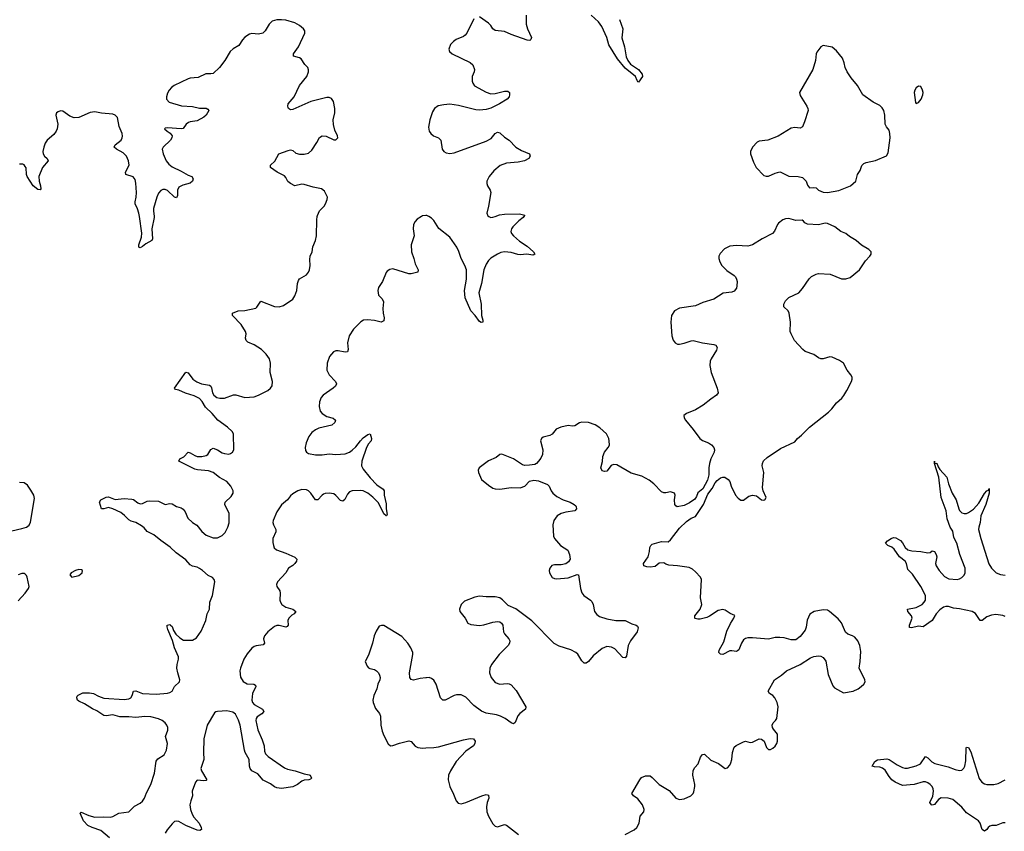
# Model space of a CAD drawing. Header units: inches. Extents: x 1694897 to 1849880, y 907231 to 1017944.
# Tile 101 of 171: x 1826431 to 1835083, y 944598 to 951729. Entities that reach past the tile are written whole.
import ezdxf

# ---------------------------------------------------------------- set-up
doc = ezdxf.new("R2010")
doc.units = ezdxf.units.IN
doc.header["$MEASUREMENT"] = 0
for name, color, linetype in [('B8924', 7, 'Continuous'), ('B8925', 7, 'Continuous'), ('B8934', 7, 'Continuous'), ('B8935', 7, 'Continuous')]:
    doc.layers.add(name, color=color, linetype=linetype)

msp = doc.modelspace()

# ---------------------------------------------------------------- linework, layer by layer
at = {"layer": 'B8924', "color": 6}
for points, elevation in [([(1827220.1, 944540.1), (1827143.4, 944603.4), (1827066.3, 944630), (1827028.1, 944650), (1826990.7, 944690), (1826963.3, 944756.7), (1826970, 944767.3), (1827037.4, 944737.4), (1827090, 944722.5), (1827170, 944725.9), (1827230, 944722.8), (1827250, 944728.5), (1827302.7, 944757.3), (1827390, 944768.4), (1827440.1, 944819.9), (1827490, 944845.9), (1827510, 944863.4), (1827527.7, 944890), (1827544.6, 944935.4), (1827584.6, 945010), (1827615.8, 945110), (1827630, 945213.1), (1827645.2, 945234.8), (1827699.5, 945270), (1827720.8, 945310), (1827730.9, 945370), (1827712.7, 945430), (1827733.7, 945486.3), (1827733.3, 945510), (1827724.6, 945530), (1827708, 945550), (1827682.5, 945570), (1827650, 945585.7), (1827584, 945604), (1827530, 945607.1), (1827450, 945596.3), (1827390, 945604.2), (1827310, 945604.6), (1827250, 945621), (1827190, 945611.6), (1827170, 945616.6), (1827110, 945656), (1827070, 945673.7), (1826998.8, 945718.8), (1826950, 945741.5), (1826938.9, 945750), (1826933, 945770), (1826935.1, 945784.9), (1826944.9, 945795.1), (1826986.4, 945813.6), (1827044.3, 945815.7), (1827079.2, 945810), (1827123.7, 945783.7), (1827170, 945768.8), (1827350, 945754.9), (1827390, 945762.9), (1827408.6, 945771.4), (1827420.4, 945790), (1827430, 945830.2), (1827450, 945832.5), (1827510, 945808), (1827630, 945803), (1827729.9, 945810.1), (1827750, 945816.3), (1827769.7, 945830), (1827789.9, 945870.1), (1827836.5, 945910), (1827838.1, 945930), (1827819.5, 945990), (1827812.6, 946030), (1827815.4, 946064.6), (1827827.3, 946110), (1827826.4, 946130), (1827790.2, 946210), (1827773.4, 946273.4), (1827732.2, 946370), (1827725.7, 946394.3), (1827727.1, 946410), (1827750, 946414.8), (1827757.2, 946410), (1827770, 946395.8), (1827782.5, 946362.5), (1827802.4, 946330), (1827837, 946297), (1827870, 946277.2), (1827950, 946277.3), (1827983.5, 946296.5), (1828024.8, 946355.2), (1828065.6, 946450), (1828078.1, 946510), (1828098.5, 946550), (1828101.5, 946610), (1828124.5, 946670), (1828145.4, 946790), (1828140.2, 946810), (1828126.4, 946826.4), (1828086.7, 946846.7), (1828036.9, 946890), (1828010, 946906.9), (1827990, 946917.7), (1827950, 946926.7), (1827930, 946937.7), (1827890, 946984.2), (1827805.8, 947045.8), (1827753, 947093), (1827670, 947152.8), (1827610, 947203.7), (1827551.2, 947231.2), (1827524, 947264), (1827501.9, 947281.9), (1827450, 947311.1), (1827410, 947323.2), (1827390, 947334.1), (1827352.3, 947372.3), (1827318.3, 947398.3), (1827250, 947432.1), (1827210, 947442.8), (1827170, 947430.8), (1827150, 947429.8), (1827131.6, 947490), (1827144.7, 947510), (1827190, 947532.5), (1827210, 947536.3), (1827270, 947511.9), (1827350, 947523.1), (1827417.2, 947517.2), (1827430, 947514.1), (1827470, 947483), (1827490, 947475.9), (1827510, 947477.4), (1827550, 947498.1), (1827570, 947501.4), (1827650, 947499.4), (1827710, 947468.2), (1827750, 947479), (1827770, 947476.2), (1827810, 947453.1), (1827850, 947440.7), (1827867.9, 947427.9), (1827885.8, 947405.7), (1827907.8, 947350), (1827950, 947310.7), (1827987.8, 947287.8), (1828030, 947231.4), (1828070, 947200.4), (1828130, 947177.5), (1828170, 947176.8), (1828210, 947197.5), (1828235.4, 947224.6), (1828261.1, 947270), (1828270.5, 947309.5), (1828270.6, 947390), (1828234.5, 947470), (1828236.6, 947490), (1828290, 947538.5), (1828305.7, 947570), (1828305.6, 947590), (1828285.3, 947630), (1828250, 947670.6), (1828187.1, 947707.1), (1828130, 947751.5), (1828090, 947765.8), (1827992.9, 947772.9), (1827970, 947778.5), (1827829.7, 947850), (1827838.4, 947870), (1827872.4, 947887.6), (1827910, 947928.2), (1827930, 947924.4), (1827970, 947898.7), (1827990, 947891.6), (1828030, 947891), (1828070, 947901), (1828084.5, 947910), (1828110, 947952.8), (1828130, 947964.6), (1828170, 947951), (1828210, 947923.9), (1828230, 947916.3), (1828268.6, 947911.4), (1828283.3, 947916.7), (1828301.2, 947930), (1828311.7, 947950), (1828308.8, 948090), (1828297.7, 948110), (1828256.9, 948150), (1828170.8, 948210.8), (1828121.8, 948270), (1828063.3, 948323.3), (1828033.2, 948373.2), (1828010, 948399.9), (1827964.2, 948424.2), (1827887.9, 948447.9), (1827830, 948474.9), (1827800.8, 948480.8), (1827789.8, 948490), (1827890, 948632.4), (1827910, 948625.2), (1827951.3, 948571.3), (1827986.6, 948546.5), (1828029.7, 948529.7), (1828098, 948518), (1828109.1, 948509.1), (1828115.5, 948495.5), (1828126.4, 948450), (1828137.7, 948430), (1828163.9, 948410), (1828190, 948402.7), (1828230, 948405), (1828310, 948432.6), (1828330, 948431.7), (1828410, 948409.1), (1828490, 948416.6), (1828529.9, 948430.1), (1828610, 948470.9), (1828633.4, 948490), (1828648.3, 948511.7), (1828652.9, 948550), (1828630.4, 948630), (1828635.8, 948710), (1828625.8, 948750), (1828595.5, 948790), (1828556.8, 948830), (1828491.4, 948871.4), (1828436.5, 948896.5), (1828420.2, 948910), (1828416.2, 948930), (1828420.2, 948970), (1828414.3, 948990), (1828376.2, 949050), (1828300.8, 949130), (1828302.2, 949150), (1828349.5, 949170), (1828410, 949172.7), (1828504.7, 949195.3), (1828515.7, 949204.3), (1828550, 949254.6), (1828670, 949209), (1828710, 949205.4), (1828750, 949217.9), (1828830, 949273.5), (1828850, 949303.6), (1828867.1, 949350), (1828873.3, 949410), (1828881.6, 949438.5), (1828890, 949451.2), (1828951.4, 949488.6), (1828969.2, 949510), (1828978.6, 949530), (1828984.3, 949570), (1828979.5, 949620.5), (1828982.6, 949650), (1829000.4, 949690), (1829008.2, 949731.8), (1829030.4, 949790), (1829039, 949830), (1829040.7, 949970), (1829045, 950000)], 600), ([(1827612.2, 950000), (1827613.5, 949990), (1827592.2, 949892.2), (1827597, 949803), (1827591, 949789), (1827539.1, 949760.9), (1827510, 949735.5), (1827490, 949725.5), (1827477, 949730), (1827479, 949750), (1827501.6, 949818.4), (1827505.5, 949854.5), (1827483.4, 950000)], 600), ([(1829961.7, 950000), (1829924.2, 949975.8), (1829905.2, 949954.8), (1829892.6, 949930), (1829889.2, 949890), (1829897.7, 949830), (1829869.6, 949750), (1829875.2, 949690), (1829895.6, 949630), (1829904.6, 949584.6), (1829933.7, 949530), (1829930.3, 949510), (1829870, 949495.6), (1829850, 949496.6), (1829710, 949539.9), (1829684.8, 949535.2), (1829660.3, 949519.7), (1829650, 949507.1), (1829617.7, 949430), (1829584.2, 949375.8), (1829577.2, 949350), (1829582.5, 949310), (1829616.7, 949276.7), (1829627.5, 949250), (1829622.4, 949190), (1829625, 949150), (1829634.1, 949110), (1829630, 949083.2), (1829608.2, 949071.8), (1829550, 949085.9), (1829487.7, 949092.3), (1829452.5, 949087.5), (1829430, 949074.6), (1829364.2, 949010), (1829327.5, 948950), (1829310.8, 948890), (1829317.6, 948830), (1829312.7, 948810), (1829290, 948807), (1829230, 948820.9), (1829210, 948819.6), (1829189.6, 948810), (1829153.7, 948770), (1829132.2, 948710), (1829130.4, 948650), (1829149.2, 948610), (1829205.1, 948550), (1829214.4, 948530), (1829206.6, 948510), (1829185.6, 948490), (1829098.3, 948430), (1829079.1, 948410), (1829064.6, 948370), (1829062.3, 948330), (1829072.4, 948290), (1829088.3, 948268.3), (1829130, 948242.9), (1829186.7, 948226.6), (1829204.7, 948210), (1829199.4, 948190), (1829173.6, 948166.4), (1829060.5, 948139.5), (1829030, 948126.1), (1828998, 948102), (1828973, 948067), (1828947.1, 948010), (1828940.3, 947970), (1828943.4, 947943.4), (1828949.7, 947929.7), (1828970, 947916.8), (1829030, 947906.7), (1829090, 947906.4), (1829150, 947915.4), (1829210, 947908.8), (1829290, 947914.1), (1829330, 947929.7), (1829353.8, 947946.2), (1829384.9, 947975.1), (1829425.7, 948030), (1829450, 948054.9), (1829490, 948084.8), (1829510.1, 948090.1), (1829522.3, 948050), (1829520.7, 948030), (1829497.4, 948002.6), (1829479, 947970), (1829436.6, 947850), (1829435.5, 947810), (1829450, 947779.8), (1829510, 947702.1), (1829570, 947643), (1829625.4, 947605.4), (1829632.2, 947590), (1829633.1, 947550), (1829650, 947474.9), (1829650.9, 947430), (1829659, 947381), (1829654.8, 947370), (1829650, 947368.7), (1829630, 947386.4), (1829582.9, 947482.9), (1829535, 947535), (1829489.2, 947570), (1829450, 947588.3), (1829430, 947591.9), (1829352.1, 947587.9), (1829330, 947579.7), (1829310, 947559.2), (1829287.2, 947512.8), (1829270, 947499.2), (1829250, 947505.5), (1829210, 947549.1), (1829190, 947562.7), (1829150, 947569.2), (1829114, 947566), (1829099.8, 947560.2), (1829087.6, 947552.4), (1829050, 947509.8), (1829030, 947509.9), (1828990, 947569.1), (1828970, 947588.1), (1828950, 947597.9), (1828910, 947602), (1828874, 947590), (1828830, 947563.9), (1828810, 947545.7), (1828783.5, 947510), (1828732.6, 947467.4), (1828690, 947403.9), (1828658.5, 947330), (1828656.6, 947310), (1828661.2, 947290), (1828682.9, 947250), (1828681.1, 947230), (1828656.6, 947170), (1828654.8, 947134.8), (1828659.8, 947110), (1828668.3, 947088.3), (1828688, 947070), (1828770, 947041.7), (1828847.3, 947007.3), (1828867.4, 946990), (1828863.3, 946970), (1828849.6, 946950), (1828830, 946932.2), (1828794, 946910), (1828768.5, 946870), (1828697.1, 946790), (1828687.7, 946767.7), (1828691.2, 946750), (1828716.3, 946710), (1828720.8, 946690), (1828717.6, 946630), (1828721.3, 946610), (1828734.8, 946590), (1828770, 946566.2), (1828831.5, 946550), (1828858.2, 946530), (1828844, 946510), (1828822.7, 946497.3), (1828794.4, 946470), (1828786.3, 946450), (1828788.7, 946410), (1828782.5, 946397.5), (1828770, 946392), (1828710, 946405), (1828690, 946404.6), (1828670, 946397.7), (1828610, 946351.1), (1828583.3, 946316.7), (1828574.1, 946290), (1828580.8, 946250), (1828570, 946235), (1828510, 946228.2), (1828490, 946221.6), (1828470, 946206.7), (1828430, 946156.2), (1828401.8, 946110), (1828370.1, 946030.1), (1828366.4, 946006.4), (1828371.1, 945951.1), (1828394.3, 945914.3), (1828430, 945893.6), (1828489.4, 945889.4), (1828501.8, 945881.8), (1828507.3, 945870), (1828477.7, 945810), (1828470, 945748.7), (1828476.4, 945730), (1828491.5, 945711.5), (1828563.2, 945670), (1828575.8, 945650), (1828559.1, 945630), (1828516.9, 945603.1), (1828508.8, 945590), (1828506.9, 945570), (1828522.1, 945490), (1828561.3, 945401.3), (1828577.7, 945350), (1828581, 945301), (1828590, 945277.8), (1828614.7, 945254.7), (1828756.6, 945156.6), (1828784.6, 945144.6), (1828852.7, 945130), (1828930, 945101.8), (1828974.6, 945094.6), (1828983.1, 945090), (1828994.1, 945065.9), (1828984.8, 945055.2), (1828971, 945050), (1828930, 945045.9), (1828910, 945038), (1828870.8, 945010), (1828830, 944988.7), (1828730, 944973.5), (1828690, 944978.3), (1828670, 944987.3), (1828636.1, 945016.1), (1828570, 945048), (1828522.6, 945102.6), (1828470, 945129.2), (1828455.8, 945150), (1828449.1, 945170), (1828445.9, 945230), (1828412.6, 945290), (1828406.8, 945310), (1828368.9, 945530), (1828354.3, 945574.4), (1828328.1, 945628.1), (1828304.2, 945644.2), (1828250, 945655.7), (1828169.1, 945650.9), (1828153.2, 945646.8), (1828142.3, 945637.7), (1828078.7, 945530), (1828049.8, 945410), (1828044.9, 945290), (1828049, 945230), (1828024, 945150), (1828028.5, 945130), (1828075, 945050), (1828070, 945044.5), (1828050, 945039.9), (1827990, 945046.2), (1827976, 945030), (1827946.2, 944950), (1827948.6, 944910), (1827933.2, 944866.8), (1827926, 944830), (1827931, 944790), (1827947.1, 944747), (1827961.8, 944721.8), (1828008.9, 944670), (1828026, 944630), (1828027.9, 944612.1), (1828014.4, 944605.6), (1827990, 944608.4), (1827890, 944648), (1827830, 944682.9), (1827810, 944687.8), (1827790, 944682.5), (1827770, 944663.4), (1827726.5, 944610), (1827710, 944582.3)], 600), ([(1826361.3, 947238.7), (1826450, 947256.9), (1826489.5, 947270), (1826512.7, 947287.3), (1826525, 947315), (1826562, 947522), (1826556.1, 947550), (1826530, 947595.1), (1826498.9, 947638.9), (1826470, 947660.4), (1826430, 947662.4)], 700), ([(1826418.4, 946621.6), (1826479.2, 946690), (1826509.2, 946730.8), (1826514.1, 946750), (1826497.3, 946830), (1826490, 946846.2), (1826477.8, 946857.8), (1826470, 946863), (1826450, 946863.8), (1826417.8, 946850)], 700), ([(1830000, 945946.3), (1829950, 945941.3), (1829890, 945925.3), (1829871.8, 945931.8), (1829860.4, 945950), (1829856.7, 945990), (1829886, 946150), (1829884.6, 946170), (1829869, 946210), (1829841.9, 946250), (1829789.9, 946310), (1829630, 946404.8), (1829610, 946407.4), (1829590, 946398.9), (1829562.4, 946357.6), (1829545, 946315), (1829531.4, 946250), (1829495, 946145), (1829467.7, 946090), (1829483.1, 946050), (1829494.7, 946034.7), (1829507, 946027), (1829550, 946018), (1829567.2, 946007.2), (1829583.3, 945990), (1829593.1, 945970), (1829597.4, 945950), (1829594.6, 945930), (1829578.2, 945890), (1829570.2, 945850), (1829543.5, 945790), (1829535.3, 945750), (1829537.5, 945730), (1829557.8, 945677.8), (1829591.5, 945631.5), (1829601, 945610), (1829602.9, 945530), (1829616.2, 945476.2), (1829630, 945439.5), (1829670, 945365.5), (1829690, 945348.5), (1829710, 945350.2), (1829766.9, 945373.1), (1829850, 945393), (1829870, 945385.5), (1829907.1, 945347.1), (1829930, 945335.3), (1829970, 945329.4), (1830000, 945330.6)], 700)]:
    msp.add_lwpolyline(points, dxfattribs=dict(at, elevation=elevation))
at = {"layer": 'B8924', "color": 6, "elevation": 700}
msp.add_lwpolyline([(1826950, 946896.9), (1826921, 946890), (1826882.8, 946870), (1826871, 946850), (1826890, 946831), (1826950, 946846.7), (1826979.3, 946870), (1826981.2, 946890), (1826974.5, 946894.5)], close=True, dxfattribs=at)
at = {"layer": 'B8925', "color": 6, "elevation": 600}
for points in [[(1829045, 950000), (1829046.5, 950010), (1829064.1, 950050), (1829105.9, 950090), (1829119.4, 950110), (1829134.1, 950150), (1829134.6, 950170), (1829110, 950222.4), (1829082.5, 950242.6), (1829010, 950257.4), (1828930, 950282), (1828910, 950282.6), (1828850, 950269.9), (1828810.6, 950290.6), (1828788.3, 950308.3), (1828770, 950343.5), (1828757.5, 950357.5), (1828692.4, 950390), (1828634.2, 950430), (1828635.3, 950450), (1828673.5, 950486.5), (1828709.1, 950550.9), (1828790, 950580.1), (1828810, 950586.2), (1828830, 950578.4), (1828857.1, 950557.1), (1828890, 950547.9), (1828930, 950546.7), (1828970, 950556.6), (1828997.6, 950582.4), (1829042.9, 950650), (1829066, 950694), (1829090, 950709.5), (1829124.9, 950704.9), (1829190, 950674.7), (1829210, 950674), (1829226, 950690), (1829222.7, 950710), (1829199.1, 950759.1), (1829187.7, 950807.7), (1829186.5, 950850), (1829198.7, 950910), (1829200.1, 950950), (1829189.5, 951009.5), (1829170, 951037.7), (1829150, 951045.4), (1829130, 951044.8), (1828990, 951010.2), (1828830, 950938.8), (1828810, 950937.2), (1828793.6, 950950), (1828790, 950958.3), (1828786.6, 950970), (1828789.9, 950990), (1828841.6, 951050), (1828890.2, 951149.8), (1828952.8, 951230), (1828967.3, 951270), (1828969.1, 951289.1), (1828962.4, 951310), (1828936.4, 951336.4), (1828903.9, 951383.9), (1828890, 951393.4), (1828835.9, 951410), (1828836.9, 951430), (1828880.3, 951490), (1828936.2, 951610), (1828935.8, 951630), (1828924.1, 951650), (1828890, 951679.4), (1828850, 951701.9), (1828770, 951723.5), (1828730, 951728.8), (1828690, 951728.4), (1828650, 951716.5), (1828622.2, 951690), (1828589.3, 951630.7), (1828567.9, 951612.1), (1828530, 951601.7), (1828470, 951608.5), (1828450, 951603.3), (1828410, 951576.5), (1828387.9, 951552.1), (1828356.8, 951503.2), (1828307.3, 951472.7), (1828281.6, 951450), (1828234.2, 951370), (1828186.4, 951310), (1828130, 951256.9), (1828110, 951252.1), (1828067.3, 951252.7), (1827998.6, 951221.4), (1827930, 951215.4), (1827910, 951209), (1827788.7, 951151.3), (1827766.1, 951133.9), (1827745.6, 951110), (1827730, 951083.1), (1827719.5, 951050), (1827719.8, 951030), (1827745.3, 951005.3), (1827852.9, 950972.9), (1827950, 950966.2), (1828010, 950952.5), (1828070.4, 950950.4), (1828083.4, 950943.4), (1828092.7, 950930), (1828070.1, 950890), (1828050, 950872.9), (1827990, 950840.3), (1827930, 950832.4), (1827914, 950826), (1827893.5, 950810), (1827867.9, 950772.1), (1827850, 950769.9), (1827730, 950779.8), (1827710, 950775.8), (1827704.6, 950770), (1827725.3, 950750), (1827753.4, 950733.4), (1827769.3, 950710), (1827767.9, 950690), (1827757.3, 950670), (1827690.1, 950610), (1827681.6, 950590), (1827690.1, 950550), (1827717.8, 950490), (1827740, 950460), (1827770, 950435.7), (1827850, 950398.8), (1827910, 950362), (1827942.4, 950350), (1827954.4, 950330), (1827950, 950308.8), (1827930, 950291.7), (1827863.6, 950276.4), (1827830, 950256.7), (1827818.2, 950230), (1827816.2, 950183.8), (1827810, 950164.8), (1827790, 950169), (1827730, 950229.1), (1827710, 950237.7), (1827690, 950236.5), (1827672.4, 950227.6), (1827650, 950204.3), (1827635.7, 950170), (1827607.6, 950070), (1827605.8, 950050), (1827612.2, 950000)], [(1827483.4, 950000), (1827478.9, 950030), (1827467.2, 950067.2), (1827446.7, 950110), (1827445.1, 950130), (1827454.5, 950170), (1827457.3, 950210), (1827452.6, 950292.6), (1827446.1, 950326.1), (1827427.9, 950347.9), (1827363.2, 950370), (1827359.2, 950390), (1827393.3, 950450), (1827387.4, 950490), (1827368.3, 950530), (1827340.2, 950560.2), (1827280.4, 950590), (1827261, 950610), (1827269.3, 950630), (1827321, 950670), (1827331, 950690), (1827332.9, 950707.1), (1827330.2, 950730), (1827306.2, 950790), (1827288.8, 950868.8), (1827271, 950891), (1827250, 950898.5), (1827150, 950906.3), (1827090, 950918.7), (1827050, 950913.9), (1826950, 950871), (1826910, 950867.5), (1826870, 950882.2), (1826810, 950924.1), (1826790, 950927), (1826770, 950920.6), (1826755.2, 950910), (1826748.1, 950890), (1826766, 950810), (1826759.6, 950770), (1826751.1, 950750), (1826730, 950721.7), (1826670.7, 950670), (1826655.1, 950644.9), (1826641.9, 950610), (1826634.9, 950570), (1826637.5, 950550), (1826649.2, 950529.2), (1826672.5, 950510), (1826681, 950490), (1826631.6, 950430), (1826598.6, 950350), (1826600.5, 950310), (1826614.1, 950270), (1826616.5, 950243.5), (1826610, 950234.7), (1826590, 950237.3), (1826550, 950268.5), (1826495.7, 950350), (1826489.9, 950370.1), (1826486.7, 950426.7), (1826480.2, 950440.2), (1826470, 950453.9), (1826458.7, 950458.7), (1826430, 950459.9)], [(1830000, 950007.7), (1829970, 950005.3), (1829961.7, 950000)]]:
    msp.add_lwpolyline(points, dxfattribs=at)
at = {"layer": 'B8934', "color": 6}
for points, elevation in [([(1831751.3, 944570), (1831829.8, 944610), (1831855, 944630), (1831875.4, 944670), (1831884.4, 944730), (1831914.2, 944770), (1831918.6, 944790), (1831904.5, 944830), (1831861.6, 944881.6), (1831824.6, 944910), (1831809.9, 944930), (1831879.8, 945050), (1831895.6, 945070), (1831930, 945085.9), (1831970, 945083.7), (1831990, 945070.8), (1832049.3, 945010), (1832136.7, 944956.7), (1832195.9, 944890), (1832230, 944877.5), (1832270, 944881.9), (1832327.2, 944910), (1832347.8, 944930), (1832355.3, 944944.7), (1832365.1, 944990), (1832364.7, 945010), (1832347.3, 945090), (1832349, 945131), (1832362.4, 945157.6), (1832393.4, 945190), (1832414.5, 945250), (1832430, 945273), (1832450, 945275), (1832503.5, 945223.5), (1832572.2, 945192.2), (1832630, 945150.4), (1832650, 945156.4), (1832670, 945178.7), (1832680.9, 945199.1), (1832689.8, 945230), (1832695.4, 945290), (1832710, 945337.7), (1832727.1, 945352.9), (1832790, 945384.7), (1832810, 945388.3), (1832850, 945378.6), (1832870, 945380.4), (1832929.9, 945410.1), (1832950, 945407.8), (1832972.9, 945390), (1832992.8, 945332.7), (1833010, 945316.4), (1833030, 945317), (1833050, 945327), (1833070, 945346.4), (1833083.1, 945370), (1833089, 945391), (1833091, 945430), (1833089.9, 945450), (1833054.2, 945494.2), (1833045.9, 945510), (1833044.1, 945530), (1833052.6, 945550), (1833072.4, 945570), (1833083, 945590), (1833095.1, 945690), (1833086.5, 945730), (1833067.3, 945770), (1833049.7, 945789.7), (1833019.9, 945810), (1833008, 945830), (1833062.5, 945930), (1833124.5, 945970), (1833170, 946006.5), (1833290, 946064.5), (1833379.2, 946120.8), (1833410, 946134.1), (1833450, 946139.4), (1833470, 946135.7), (1833490, 946125), (1833514.1, 946094.1), (1833536.4, 945976.4), (1833577, 945877), (1833590, 945858), (1833670, 945813.1), (1833755.1, 945830), (1833797.6, 945850), (1833825.6, 945870), (1833849.6, 945890), (1833859.6, 945910), (1833856.9, 945930), (1833807.9, 946030), (1833817, 946090), (1833822.5, 946177.5), (1833815, 946230), (1833796.5, 946270), (1833770, 946303.5), (1833750, 946315.3), (1833709.2, 946329.2), (1833687, 946347), (1833652.6, 946430), (1833623.8, 946463.8), (1833547.6, 946530), (1833530, 946540.4), (1833490, 946543.9), (1833412.2, 946527.8), (1833373.6, 946506.4), (1833350, 946453.2), (1833342.2, 946390), (1833334.7, 946365.3), (1833289.6, 946310.4), (1833250, 946281.5), (1833210, 946281.3), (1833150, 946296.8), (1833110, 946300.9), (1833070, 946299.2), (1833010, 946287.4), (1832870, 946298.4), (1832830, 946297.3), (1832810, 946292.4), (1832790, 946280.3), (1832772.3, 946250), (1832750, 946192.4), (1832737.7, 946182.3), (1832730, 946177.8), (1832690, 946184.7), (1832670, 946183.2), (1832610, 946150.9), (1832590, 946152.8), (1832574, 946170), (1832577.4, 946190), (1832617.3, 946262.7), (1832643.8, 946356.2), (1832676.4, 946423.6), (1832705.6, 946470), (1832713.8, 946493.8), (1832672.8, 946512.8), (1832630, 946542), (1832610, 946547.3), (1832570, 946536.9), (1832493.3, 946486.7), (1832470, 946476), (1832410, 946461.5), (1832390, 946461), (1832367.1, 946467.1), (1832363.1, 946470), (1832363.1, 946490), (1832411.5, 946548.5), (1832425.5, 946590), (1832412.5, 946650), (1832422.5, 946810), (1832412, 946830), (1832370, 946877.8), (1832341.7, 946901.7), (1832314.3, 946914.3), (1832212, 946930), (1832136.3, 946936.3), (1832110, 946944.2), (1832090, 946956.1), (1832050, 946953.5), (1832014.4, 946925.6), (1831970, 946917.5), (1831941.1, 946921.1), (1831916.3, 946930), (1831913.6, 946950), (1831953, 947010), (1831964.7, 947055.3), (1831968, 947090), (1831977, 947110), (1831990, 947119.6), (1832070, 947143.5), (1832130, 947140.7), (1832150, 947159), (1832230, 947260.2), (1832290, 947318.7), (1832330, 947350.6), (1832370, 947364.7), (1832439.6, 947470), (1832479.3, 947560.7), (1832515.5, 947610), (1832541.4, 947658.6), (1832558.5, 947681.5), (1832590, 947704.2), (1832610, 947710.3), (1832628.5, 947708.5), (1832657.3, 947690), (1832670.4, 947670.4), (1832683.8, 947630), (1832722, 947550), (1832743.9, 947523.9), (1832768.6, 947508.6), (1832790, 947508.7), (1832837.7, 947542.3), (1832870, 947551.5), (1832905.3, 947545.3), (1832950, 947510.5), (1832970, 947506.4), (1832979, 947510), (1832989.4, 947530), (1832963.6, 947590), (1832959.3, 947619.3), (1832969.7, 947750), (1832955.9, 947810), (1832958.6, 947830), (1832968.2, 947851.8), (1832998, 947882), (1833117.5, 947962.6), (1833241.6, 948018.4), (1833265.1, 948050), (1833301.6, 948078.4), (1833371, 948150), (1833538.8, 948281.2), (1833568.4, 948310), (1833610, 948363.7), (1833655.5, 948404.5), (1833673, 948427), (1833699.8, 948470), (1833739.6, 948550), (1833747.3, 948570), (1833747.2, 948587.2), (1833734.5, 948610), (1833701.6, 948650), (1833669.6, 948710), (1833635.7, 948735.7), (1833570, 948764), (1833550, 948767.3), (1833490, 948750.5), (1833470, 948749.8), (1833450, 948757.4), (1833408.6, 948788.6), (1833333.5, 948813.5), (1833312.1, 948830), (1833239.9, 948910), (1833209.1, 948970), (1833201, 948990), (1833205, 949070), (1833191.4, 949150), (1833182.7, 949170), (1833147, 949207), (1833145.5, 949230), (1833161.4, 949258.6), (1833190, 949287), (1833277.4, 949330), (1833310, 949366.4), (1833367.9, 949452.1), (1833390, 949472.2), (1833430, 949494.4), (1833450, 949499.5), (1833552.5, 949492.5), (1833653.3, 949453.3), (1833690, 949452), (1833730, 949464.9), (1833810, 949530.5), (1833862.4, 949610), (1833902.7, 949650), (1833914, 949670), (1833913.2, 949690), (1833892.7, 949710), (1833828.3, 949748.3), (1833781.1, 949790), (1833723.1, 949823.1), (1833690, 949849.8), (1833647, 949867), (1833594.7, 949910), (1833530, 949938), (1833510, 949942), (1833450, 949927.7), (1833353, 949933), (1833330, 949942.7), (1833318.7, 949958.7), (1833306.8, 949966.8), (1833250, 949964), (1833190, 949983.5), (1833159.9, 949980.1), (1833138, 949970), (1833099.4, 949940.6), (1833090, 949929.4), (1833063.6, 949870), (1833045.3, 949850), (1832956.8, 949803.2), (1832870.1, 949749.9), (1832830, 949737.8), (1832730, 949744.7), (1832670, 949739.3), (1832624.4, 949715.6), (1832586.2, 949673.8), (1832575.6, 949650), (1832574.6, 949630), (1832582.2, 949602.2), (1832600.3, 949570), (1832646.3, 949526.3), (1832710, 949481.3), (1832721.3, 949470), (1832730.4, 949450), (1832734.9, 949430), (1832734, 949390), (1832728.8, 949370), (1832710, 949343.5), (1832690, 949335.1), (1832613.7, 949326.3), (1832530, 949274), (1832435.4, 949244.6), (1832370, 949215.1), (1832230, 949193), (1832183.8, 949170), (1832159.3, 949130), (1832154, 949070), (1832162.6, 948950), (1832174.6, 948914.6), (1832190.5, 948890), (1832210, 948877), (1832230, 948877.7), (1832270, 948886), (1832330, 948908.2), (1832350, 948910.2), (1832430.9, 948889.1), (1832530, 948876.1), (1832549, 948869), (1832559.6, 948850), (1832554.6, 948825.4), (1832506, 948750), (1832498.9, 948730), (1832495.3, 948690), (1832506.5, 948630), (1832560.8, 948490), (1832568.5, 948450), (1832554, 948430), (1832503.8, 948396.2), (1832438.3, 948341.7), (1832370, 948300.7), (1832290.7, 948270), (1832268.2, 948250), (1832270.5, 948230), (1832281.6, 948210), (1832350, 948128.5), (1832408.7, 948048.7), (1832430.2, 948030.2), (1832484.9, 948010), (1832510, 947993.1), (1832530.3, 947970), (1832537.4, 947950), (1832533.1, 947930), (1832504, 947870), (1832493.4, 947830), (1832487.2, 947790), (1832486.3, 947730), (1832475.9, 947684.1), (1832434.2, 947605.8), (1832390, 947573), (1832379.6, 947540.4), (1832364.4, 947515.6), (1832316.3, 947483.7), (1832270, 947459.3), (1832207.8, 947447.8), (1832196.2, 947456.2), (1832188.1, 947470), (1832184.1, 947510), (1832191.4, 947551.4), (1832184.5, 947570), (1832150, 947581.1), (1832109.5, 947570.5), (1832090, 947570.4), (1832070, 947579.1), (1832003.9, 947650), (1831963.1, 947683.1), (1831897.6, 947717.6), (1831804.9, 947744.9), (1831677.9, 947817.9), (1831650, 947819.5), (1831629.2, 947810.8), (1831590, 947762.1), (1831570, 947759.3), (1831550, 947764.5), (1831537.3, 947790), (1831552, 947848), (1831555.6, 947890), (1831570.2, 947929.8), (1831603.2, 947970), (1831612.7, 947990), (1831612, 948028), (1831606.6, 948050), (1831587.6, 948090), (1831530, 948143.5), (1831487.6, 948170), (1831430, 948188.9), (1831370, 948192.1), (1831350, 948185.7), (1831310, 948159.3), (1831290, 948157.3), (1831250, 948163), (1831185.5, 948150), (1831146, 948130), (1831110, 948086.3), (1831090, 948075.4), (1831030, 948060.5), (1831016.4, 948050), (1831006.3, 948030), (1831028.7, 947950), (1831024.9, 947910), (1831010, 947877.2), (1830990.5, 947850), (1830973, 947830), (1830958, 947822), (1830910, 947814.3), (1830870, 947813), (1830850, 947818), (1830770, 947871.7), (1830667.2, 947912.8), (1830650, 947909.5), (1830616.7, 947883.3), (1830550, 947854), (1830468.4, 947790), (1830460.4, 947770), (1830461.3, 947750), (1830488.5, 947690), (1830550, 947638.4), (1830590, 947613.7), (1830610, 947607.2), (1830650, 947603.6), (1830750, 947618), (1830830, 947616), (1830870, 947630.4), (1830910, 947674.4), (1830950, 947681.7), (1830990, 947677.7), (1831070, 947645.3), (1831084.2, 947630), (1831101.5, 947590), (1831115.6, 947570), (1831150, 947539), (1831207.7, 947510), (1831268.3, 947488.3), (1831303, 947470), (1831316.5, 947456.5), (1831321.6, 947450), (1831323.8, 947430), (1831310, 947414.5), (1831230, 947401.2), (1831190, 947389.9), (1831153.4, 947370), (1831125.8, 947330), (1831116, 947290), (1831122, 947190), (1831130.3, 947170), (1831184.4, 947110), (1831246.8, 947066.8), (1831263.6, 947030), (1831266.7, 946990), (1831254.4, 946965.6), (1831230, 946947.9), (1831190, 946939.4), (1831130, 946940.4), (1831106.8, 946933.2), (1831088.4, 946910), (1831083.7, 946890), (1831086.3, 946870), (1831110, 946828.9), (1831130, 946819.1), (1831150, 946815.9), (1831250, 946825.5), (1831330, 946854.7), (1831342, 946850), (1831359.7, 946730), (1831371.7, 946691.7), (1831389.5, 946669.5), (1831446.3, 946630), (1831457.3, 946617.3), (1831470.2, 946590), (1831482.4, 946530), (1831501.9, 946501.9), (1831525.5, 946485.5), (1831590, 946463.9), (1831670, 946451.4), (1831750, 946450.2), (1831810, 946419.7), (1831846.8, 946410), (1831858.9, 946398.9), (1831864.7, 946384.7), (1831856.5, 946350), (1831798, 946270), (1831779.1, 946230), (1831764, 946136), (1831750, 946122), (1831730, 946125.7), (1831660.3, 946200.3), (1831630, 946216.8), (1831590, 946221.7), (1831550, 946204.4), (1831470, 946138.9), (1831430, 946090.9), (1831410, 946075.6), (1831390, 946076), (1831370, 946096.8), (1831334.5, 946154.5), (1831318, 946170), (1831272.9, 946192.9), (1831170, 946224.6), (1831128.1, 946248.1), (1830930, 946447.9), (1830790, 946551.4), (1830722.1, 946582.1), (1830672.3, 946632.3), (1830650, 946647.7), (1830610, 946659.3), (1830530, 946658.6), (1830470, 946664.3), (1830430, 946656.2), (1830340.1, 946619.9), (1830311.5, 946590), (1830294.2, 946550), (1830298.2, 946530), (1830345.3, 946470), (1830367.7, 946427.7), (1830394.4, 946414.4), (1830470, 946407.2), (1830510, 946412), (1830590, 946436.3), (1830630, 946440.7), (1830650, 946437.6), (1830666, 946426), (1830675, 946410), (1830683, 946350), (1830691.6, 946331.6), (1830729.2, 946290), (1830737.8, 946270), (1830735.2, 946250), (1830723.2, 946230), (1830644.2, 946150), (1830576.7, 946063.3), (1830562.8, 946030), (1830558.4, 945990), (1830573.4, 945950), (1830610, 945905.2), (1830650, 945891.2), (1830715.9, 945895.9), (1830733.5, 945893.5), (1830750, 945883.8), (1830794.8, 945834.8), (1830877.6, 945690), (1830875.5, 945670), (1830826.2, 945633.8), (1830807.6, 945612.4), (1830784.9, 945555.1), (1830770, 945542), (1830750, 945549.7), (1830696.2, 945590), (1830655.1, 945610), (1830620.4, 945620.4), (1830530, 945636.2), (1830490, 945651.9), (1830423, 945703), (1830350, 945777.4), (1830310, 945796.8), (1830270, 945796.8), (1830250, 945791.5), (1830170, 945750.5), (1830150, 945750.6), (1830129.4, 945770), (1830090, 945889.7), (1830070, 945924.7), (1830050, 945941.5), (1830030, 945947.7), (1830007, 945947), (1830000, 945946.3)], 700), ([(1830862.1, 950000), (1830854, 949990), (1830817.1, 949962.9), (1830763.9, 949910), (1830751.5, 949890), (1830747.7, 949867.7), (1830753.6, 949850), (1830770.7, 949830), (1830824.1, 949784.1), (1830890, 949740.5), (1830944.7, 949690), (1830958, 949670), (1830950, 949661.7), (1830939.3, 949660.7), (1830887.8, 949667.8), (1830830, 949664.2), (1830806.8, 949666.8), (1830750, 949684.2), (1830690, 949689.5), (1830657.6, 949682.4), (1830628.8, 949670), (1830570, 949633.5), (1830550, 949614), (1830530, 949580.3), (1830510.3, 949529.7), (1830488.8, 949410), (1830465.6, 949330), (1830485.4, 949230), (1830490.1, 949130), (1830500.7, 949090), (1830499.3, 949070), (1830487.1, 949067.2), (1830470, 949075.8), (1830434.1, 949130), (1830395.9, 949170), (1830344.8, 949284.8), (1830339.3, 949350), (1830357.3, 949450), (1830356.6, 949530), (1830343.8, 949570), (1830309.3, 949630), (1830291, 949691), (1830272.7, 949730), (1830210, 949817.2), (1830115.1, 949895.1), (1830070, 949965.6), (1830050, 949985.7), (1830024.9, 950000)], 600), ([(1830554.7, 950000), (1830570, 949991.2), (1830590, 949992.6), (1830610.5, 950000)], 600), ([(1835090, 946486.4), (1835070, 946494.2), (1835010, 946502.2), (1834970, 946497.6), (1834930, 946481.8), (1834890, 946450.8), (1834870, 946450.9), (1834831.1, 946511.1), (1834800.6, 946530), (1834690, 946553.2), (1834637.8, 946557.8), (1834591.6, 946571.6), (1834570, 946572.1), (1834550, 946567.2), (1834515.4, 946544.6), (1834483.5, 946510), (1834449.1, 946450), (1834370, 946393.8), (1834330, 946399.5), (1834266.5, 946386.5), (1834249.3, 946389.3), (1834249.3, 946410), (1834272.7, 946470), (1834266.7, 946490), (1834235.2, 946530), (1834231.8, 946550), (1834310, 946563.9), (1834362, 946590), (1834380.3, 946610), (1834390.3, 946630), (1834390.5, 946670), (1834351, 946750), (1834276.9, 946856.9), (1834236.8, 946896.8), (1834224.9, 946950), (1834210.6, 946970), (1834163.3, 947010), (1834116.3, 947076.3), (1834093.9, 947093.9), (1834059.8, 947110), (1834040.2, 947130), (1834057.3, 947150), (1834090, 947169.5), (1834110, 947178.1), (1834130, 947176.1), (1834170, 947151.6), (1834190, 947132.8), (1834212.3, 947090), (1834234.2, 947070), (1834270, 947062.7), (1834350, 947056.9), (1834410, 947043.9), (1834431.7, 947048.3), (1834450, 947062), (1834470, 947057.3), (1834485.3, 947030), (1834489.6, 947010), (1834479.8, 946950), (1834485.7, 946930), (1834509.4, 946890), (1834556.8, 946836.8), (1834596.1, 946816.1), (1834669.3, 946810.7), (1834690, 946815.5), (1834710, 946826.6), (1834730, 946849.2), (1834739, 946870), (1834739.1, 946910), (1834692.5, 947030), (1834664.6, 947130), (1834638.5, 947178.5), (1834630, 947234.2), (1834607, 947270), (1834581.9, 947341.9), (1834573.3, 947413.3), (1834528.6, 947530), (1834508.8, 947708.8), (1834470, 947829.3), (1834470, 947850.4), (1834470.7, 947830.7), (1834490, 947833.6), (1834501.4, 947801.4), (1834516.8, 947776.8), (1834576.9, 947710), (1834591.8, 947650), (1834624.5, 947570), (1834659.9, 947510), (1834683.1, 947430), (1834690, 947416.4), (1834710, 947396.9), (1834730, 947388.9), (1834750, 947390.9), (1834770, 947399.3), (1834811.1, 947428.9), (1834858.1, 947481.9), (1834910, 947565.1), (1834930, 947590.2), (1834944.2, 947595.8), (1834950.9, 947610.9), (1834950.1, 947569.9), (1834920.1, 947470), (1834877.4, 947370), (1834871.8, 947310), (1834858.3, 947270), (1834857.8, 947250), (1834877.6, 947170), (1834948.4, 946948.4), (1834970, 946909.5), (1835011, 946870), (1835050, 946852.9), (1835090, 946849.2)], 600), ([(1830000, 945330.6), (1830070, 945333.5), (1830110, 945338.7), (1830330, 945402), (1830390, 945413.5), (1830418.4, 945410), (1830433.2, 945390), (1830431.1, 945370), (1830419.3, 945350), (1830350, 945301.9), (1830267.1, 945210), (1830216.5, 945130), (1830199, 945090), (1830196.5, 945050), (1830210.3, 944990), (1830243.5, 944923.5), (1830265.4, 944865.4), (1830284.4, 944844.4), (1830310, 944839.5), (1830350, 944851.6), (1830491.6, 944910), (1830530, 944919.8), (1830550, 944914.3), (1830553.4, 944890), (1830539, 944850), (1830532.8, 944812.8), (1830535.1, 944770), (1830550.8, 944730), (1830590, 944662.6), (1830610, 944642.5), (1830630, 944638.3), (1830690, 944656.2), (1830710, 944651.3), (1830813.4, 944570)], 700), ([(1835090, 944671), (1835070, 944671.2), (1835010.7, 944649.3), (1834972.2, 944647.8), (1834957.1, 944642.9), (1834940.5, 944630), (1834930, 944612.8), (1834910, 944598.6), (1834890, 944612.6), (1834870.9, 944670), (1834856.8, 944690), (1834750, 944759.1), (1834710, 944810.7), (1834630, 944876.6), (1834590, 944888.4), (1834529, 944891), (1834503.6, 944876.4), (1834470, 944833.2), (1834450, 944826.7), (1834442.2, 944830), (1834429.9, 944850), (1834454.4, 944905.6), (1834460.7, 944950), (1834457.6, 944970), (1834448.2, 944990), (1834431.4, 945010), (1834410, 945024.9), (1834390, 945031.9), (1834370, 945032.4), (1834290, 945010.3), (1834190, 945000.9), (1834123.4, 945030), (1834095.9, 945050), (1834070, 945080.2), (1834035.2, 945135.2), (1834013.5, 945153.5), (1833990, 945162.3), (1833943.4, 945163.4), (1833921.6, 945170), (1833946, 945210), (1833970, 945224.3), (1834050, 945233.1), (1834070.2, 945230), (1834142.8, 945182.8), (1834190, 945159.4), (1834210, 945153), (1834232.8, 945152.8), (1834310, 945172.6), (1834347.8, 945190), (1834390, 945254.3), (1834410, 945242.9), (1834447.1, 945207.1), (1834473.9, 945193.9), (1834590, 945164.8), (1834650, 945140.4), (1834690, 945132.4), (1834710, 945134.3), (1834728.9, 945151.1), (1834736.7, 945170), (1834743.7, 945216.3), (1834748.6, 945331.4), (1834750, 945336.4), (1834764.9, 945335.1), (1834770, 945334.3), (1834790, 945297.3), (1834863.1, 945063.1), (1834886.5, 945030), (1834910, 945015.4), (1834930, 945009.4), (1834990.5, 945009.5), (1835030, 945017), (1835090, 945051.1)], 600)]:
    msp.add_lwpolyline(points, dxfattribs=dict(at, elevation=elevation))
at = {"layer": 'B8935', "color": 6, "elevation": 600}
for points in [[(1830422.1, 951737.9), (1830358.7, 951610), (1830346.3, 951593.7), (1830330, 951581.2), (1830265.9, 951554.1), (1830242.3, 951537.7), (1830215.5, 951510), (1830203.2, 951470), (1830207.2, 951450), (1830230.3, 951430), (1830390, 951354.3), (1830411.7, 951331.7), (1830428.3, 951290), (1830424.4, 951270), (1830406.7, 951230), (1830406.5, 951190), (1830412.3, 951170), (1830428.7, 951148.7), (1830530, 951090.8), (1830570, 951076.2), (1830610, 951079.3), (1830690, 951101.5), (1830720.6, 951100.6), (1830734, 951090), (1830735.7, 951070), (1830730.7, 951050), (1830714.6, 951030), (1830648.1, 950990), (1830570, 950950.6), (1830530, 950939.1), (1830470, 950935.1), (1830438, 950938), (1830285.7, 950974.3), (1830210, 950985.9), (1830157.8, 950982.2), (1830108.2, 950971.8), (1830076.6, 950950), (1830059.2, 950920.8), (1830035, 950850), (1830024.1, 950784.1), (1830030.1, 950750.1), (1830043, 950730), (1830067, 950710), (1830109.7, 950689.7), (1830130.8, 950670.8), (1830142, 950590), (1830156.5, 950570), (1830178.9, 950558.9), (1830210, 950554.4), (1830250, 950558.2), (1830530, 950661.1), (1830573.4, 950686.6), (1830610, 950729.3), (1830630, 950739.8), (1830650, 950734.6), (1830690, 950697.8), (1830732.2, 950670), (1830790.1, 950610.1), (1830841, 950581), (1830911.6, 950550), (1830917.3, 950530), (1830904.9, 950510), (1830867.2, 950490), (1830810, 950476.4), (1830710, 950467.4), (1830652.6, 950447.4), (1830598.7, 950401.3), (1830555.7, 950350), (1830536.8, 950310), (1830536.1, 950290), (1830542, 950270), (1830565.8, 950230), (1830570.1, 950210), (1830551.6, 950090), (1830536.9, 950030), (1830545.3, 950005.3), (1830554.7, 950000)], [(1830880.7, 951770), (1830881.4, 951690), (1830892.6, 951650), (1830927.2, 951572.8), (1830923.9, 951556.1), (1830912.6, 951547.4), (1830890, 951549.1), (1830750, 951597.6), (1830690, 951625.8), (1830610, 951632.7), (1830589.2, 951649.2), (1830570, 951679.3), (1830550, 951698.8), (1830470, 951752.9)], [(1831700.5, 951730), (1831730.5, 951650), (1831723.1, 951570), (1831744.4, 951490), (1831761.4, 951401.4), (1831773.9, 951370), (1831799.2, 951339.2), (1831869.3, 951290), (1831900.6, 951250), (1831904.7, 951230), (1831870, 951180.7), (1831863.3, 951183.3), (1831855.6, 951195.6), (1831840.9, 951230), (1831750, 951301.7), (1831683.7, 951383.7), (1831608.4, 951508.4), (1831590, 951571.3), (1831546.4, 951670), (1831516, 951710), (1831453, 951770)], [(1830024.9, 950000), (1830010, 950008.5), (1830000, 950007.7)], [(1830610.5, 950000), (1830646.8, 950013.2), (1830690, 950020.8), (1830823.3, 950023.4), (1830871, 950011), (1830862.1, 950000)]]:
    msp.add_lwpolyline(points, dxfattribs=at)
at = {"layer": 'B8935', "color": 6, "elevation": 700}
for points in [[(1833490, 951503.6), (1833470.3, 951489.7), (1833434.9, 951445.1), (1833428.5, 951430), (1833422.6, 951370), (1833401.7, 951290), (1833283.7, 951090), (1833290, 951062), (1833348.8, 950970), (1833358, 950950), (1833360.3, 950930), (1833328.7, 950831.3), (1833310, 950789), (1833290, 950777.2), (1833242.9, 950782.9), (1833210, 950776.3), (1833095.6, 950704.4), (1833005.5, 950670), (1832930, 950662), (1832910, 950654), (1832870.2, 950610), (1832853.8, 950570), (1832853.2, 950550), (1832878.2, 950478.2), (1832903.2, 950430), (1832970, 950360.2), (1832990, 950353.5), (1833010, 950355), (1833070, 950381.4), (1833110, 950391.6), (1833118.8, 950390), (1833190, 950354.7), (1833271.4, 950351.4), (1833310, 950342), (1833342.4, 950310), (1833354.9, 950274.9), (1833370, 950251), (1833410, 950254), (1833430, 950250.8), (1833450.8, 950230), (1833490, 950212.4), (1833530, 950210.4), (1833630, 950227.1), (1833730.5, 950269.5), (1833779.7, 950310), (1833793.7, 950370), (1833816.8, 950403.2), (1833831.9, 950448.1), (1833850, 950464.2), (1833870, 950474), (1833950, 950490.4), (1834047.5, 950532.5), (1834061.5, 950558.5), (1834079.7, 950690), (1834078, 950730), (1834070, 950757.2), (1834047, 950787), (1834037.6, 950810), (1834034.7, 950890), (1834023.1, 950930), (1834010, 950955.4), (1833990, 950974.6), (1833930, 951003.5), (1833840.9, 951070), (1833792.2, 951152.2), (1833737.5, 951217.4), (1833701, 951270), (1833684.7, 951310), (1833677.4, 951350), (1833661.7, 951390), (1833610, 951454.3), (1833570, 951486.9)], [(1834330, 951145.6), (1834308.9, 951130), (1834296.5, 951110), (1834291.8, 951090), (1834301.4, 951001.4), (1834310, 950991.3), (1834330, 951002), (1834353.3, 951030), (1834368.2, 951070), (1834369.7, 951090), (1834365.7, 951110), (1834350, 951140.7)]]:
    msp.add_lwpolyline(points, close=True, dxfattribs=at)

doc.saveas('drawing.dxf')
